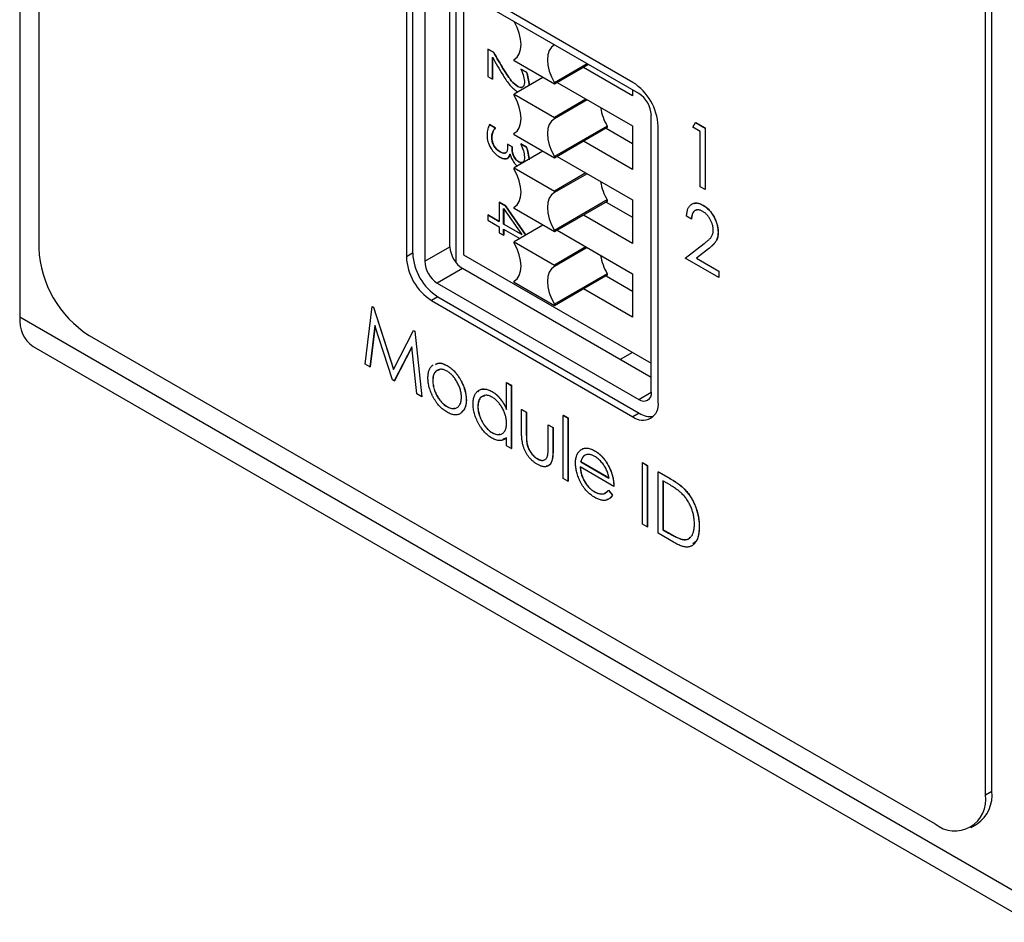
# Model space of a CAD drawing. Header units: millimetres. Extents: x 0 to 420, y 0 to 297.
# Tile 28 of 57: x 327 to 341, y 190 to 203. Entities that reach past the tile are written whole.
import ezdxf

# ---------------------------------------------------------------- set-up
doc = ezdxf.new("R2010")
doc.units = ezdxf.units.MM

msp = doc.modelspace()

# ---------------------------------------------------------------- linework, layer by layer
at = {"color": 7, "linetype": 'Continuous', "lineweight": 25}
for p, q in [((340.403, 191.905), (340.403, 240.244)), ((327.021, 238.373), (327.021, 199.528)), ((340.314, 191.854), (340.314, 230.701)), ((326.756, 221.587), (326.756, 198.558)), ((335.365, 201.856), (332.536, 203.489)), ((332.183, 203.284), (332.183, 199.406)), ((332.271, 203.335), (332.271, 199.457)), ((335.446, 201.7), (332.617, 203.333)), ((332.44, 203.231), (332.44, 199.344)), ((332.794, 199.549), (332.794, 203.231)), ((332.882, 199.321), (332.882, 203.18)), ((332.987, 203.12), (332.987, 199.435)), ((333.696, 202.709), (333.696, 202.711)), ((333.328, 202.324), (333.408, 202.278)), ((333.328, 202.324), (333.328, 201.94)), ((333.408, 202.278), (333.328, 202.324)), ((333.328, 202.324), (333.328, 202.324)), ((333.408, 202.278), (333.408, 202.278)), ((334.261, 202.384), (334.261, 202.382)), ((334.263, 202.383), (334.261, 202.382)), ((333.393, 201.902), (333.393, 202.207)), ((333.394, 202.208), (333.394, 201.902)), ((333.705, 202.183), (333.696, 202.178)), ((333.696, 202.157), (333.696, 202.178)), ((334.261, 201.831), (333.696, 202.157)), ((333.544, 202.044), (333.544, 202.044)), ((333.791, 202.043), (333.871, 201.997)), ((333.791, 202.043), (333.791, 202.04)), ((333.871, 201.997), (333.791, 202.043)), ((333.791, 202.043), (333.791, 202.043)), ((334.723, 202.118), (334.261, 201.851)), ((334.741, 202.108), (334.261, 201.831)), ((335.356, 201.669), (334.668, 202.066)), ((333.328, 201.94), (333.393, 201.902)), ((333.394, 201.902), (333.393, 201.902)), ((334.099, 201.925), (333.696, 201.692)), ((333.871, 201.997), (333.871, 201.997)), ((333.747, 201.8), (333.746, 201.8)), ((333.906, 201.817), (333.906, 201.817)), ((334.261, 201.851), (334.261, 201.831)), ((334.3, 201.853), (335.356, 201.244)), ((335.356, 201.752), (335.356, 201.669)), ((333.696, 201.692), (334.261, 201.365)), ((333.696, 201.672), (333.696, 201.692)), ((334.703, 201.621), (334.261, 201.365)), ((334.721, 201.61), (334.261, 201.345)), ((334.261, 201.365), (334.261, 201.345)), ((335.622, 197.508), (335.622, 201.394)), ((333.352, 201.264), (333.351, 201.263)), ((333.431, 201.217), (333.351, 201.263)), ((333.352, 201.264), (333.431, 201.218)), ((333.431, 201.218), (333.431, 201.212)), ((333.431, 201.218), (333.431, 201.217)), ((333.431, 201.212), (333.431, 201.217)), ((333.431, 201.212), (333.431, 201.212)), ((335.004, 201.243), (334.261, 200.814)), ((335.004, 201.222), (334.261, 200.794)), ((334.986, 201.212), (335.356, 200.999)), ((335.004, 201.243), (335.004, 201.222)), ((335.356, 201.244), (335.356, 200.632)), ((335.718, 197.365), (335.718, 201.243)), ((336.204, 201.226), (336.245, 201.291)), ((336.31, 201.165), (336.204, 201.226)), ((336.245, 201.291), (336.246, 201.292)), ((336.245, 201.291), (336.377, 201.215)), ((336.246, 201.292), (336.379, 201.216)), ((336.377, 201.215), (336.379, 201.216)), ((336.377, 201.215), (336.377, 200.351)), ((336.379, 201.216), (336.379, 200.352)), ((333.382, 201.079), (333.381, 201.079)), ((333.705, 201.146), (333.696, 201.141)), ((333.696, 201.12), (333.696, 201.141)), ((334.261, 200.794), (333.696, 201.12)), ((336.31, 200.389), (336.31, 201.165)), ((333.413, 200.966), (333.413, 200.965)), ((333.604, 200.987), (333.667, 200.951)), ((333.604, 200.987), (333.604, 200.952)), ((333.666, 200.95), (333.604, 200.987)), ((333.604, 200.987), (333.604, 200.987)), ((333.667, 200.951), (333.666, 200.95)), ((333.666, 200.924), (333.666, 200.95)), ((333.667, 200.924), (333.666, 200.924)), ((333.667, 200.951), (333.667, 200.924)), ((333.791, 200.993), (333.87, 200.948)), ((333.791, 200.993), (333.791, 200.99)), ((333.87, 200.947), (333.791, 200.993)), ((333.791, 200.993), (333.791, 200.993)), ((333.87, 200.948), (333.87, 200.947)), ((335.356, 200.632), (334.668, 201.029)), ((333.501, 200.88), (333.501, 200.88)), ((333.601, 200.788), (333.6, 200.787)), ((333.637, 200.848), (333.642, 200.845)), ((334.099, 200.888), (333.696, 200.655)), ((334.261, 200.814), (334.261, 200.794)), ((334.3, 200.816), (335.356, 200.207)), ((333.696, 200.655), (334.261, 200.328)), ((333.696, 200.635), (333.696, 200.655)), ((333.761, 200.742), (333.761, 200.742)), ((333.81, 200.734), (333.823, 200.739)), ((334.703, 200.584), (334.261, 200.328)), ((334.721, 200.573), (334.261, 200.308)), ((336.377, 200.351), (336.31, 200.389)), ((336.377, 200.351), (336.379, 200.352)), ((334.261, 200.328), (334.261, 200.308)), ((335.004, 200.206), (334.261, 199.777)), ((335.004, 200.206), (335.004, 200.185)), ((335.356, 200.207), (335.356, 199.595)), ((333.487, 200.174), (333.487, 199.902)), ((333.575, 200.124), (333.487, 200.174)), ((333.488, 200.174), (333.487, 200.174)), ((333.488, 200.174), (333.575, 200.124)), ((333.548, 200.087), (333.804, 199.719)), ((333.548, 199.867), (333.548, 200.087)), ((333.549, 200.086), (333.549, 199.867)), ((333.575, 200.124), (333.86, 199.713)), ((333.575, 200.124), (333.575, 200.124)), ((333.86, 199.713), (333.575, 200.124)), ((333.705, 200.109), (333.696, 200.104)), ((333.696, 200.083), (333.696, 200.104)), ((334.261, 199.757), (333.696, 200.083)), ((335.004, 200.185), (334.261, 199.757)), ((334.986, 200.175), (335.356, 199.962)), ((336.347, 200.132), (336.349, 200.133)), ((333.328, 199.994), (333.487, 199.902)), ((333.328, 199.994), (333.328, 199.921)), ((333.487, 199.902), (333.328, 199.994)), ((333.328, 199.994), (333.328, 199.994)), ((335.356, 199.595), (334.668, 199.992)), ((336.185, 199.937), (336.118, 199.976)), ((336.185, 199.937), (336.187, 199.938)), ((333.328, 199.921), (333.487, 199.829)), ((333.487, 199.829), (333.487, 199.745)), ((333.804, 199.719), (333.548, 199.867)), ((333.549, 199.867), (333.548, 199.867)), ((333.548, 199.794), (333.774, 199.663)), ((333.548, 199.709), (333.548, 199.794)), ((333.549, 199.867), (333.803, 199.72)), ((333.549, 199.793), (333.549, 199.71)), ((334.099, 199.851), (333.696, 199.618)), ((333.487, 199.745), (333.548, 199.709)), ((333.549, 199.71), (333.548, 199.709)), ((334.261, 199.777), (334.261, 199.757)), ((334.3, 199.779), (335.356, 199.17)), ((336.559, 199.751), (336.561, 199.752)), ((332.44, 199.344), (332.794, 199.549)), ((333.696, 199.618), (334.261, 199.291)), ((333.696, 199.598), (333.696, 199.618)), ((334.703, 199.547), (334.261, 199.291)), ((334.721, 199.536), (334.261, 199.271)), ((336.099, 199.389), (336.363, 199.594)), ((336.423, 199.518), (336.255, 199.387)), ((336.425, 199.519), (336.257, 199.388)), ((336.423, 199.518), (336.425, 199.519)), ((332.271, 199.457), (332.183, 199.406)), ((332.987, 199.435), (335.622, 197.914)), ((336.569, 199.117), (336.099, 199.389)), ((336.255, 199.387), (336.257, 199.388)), ((336.255, 199.387), (336.569, 199.206)), ((336.257, 199.388), (336.571, 199.207)), ((332.971, 199.242), (332.617, 199.038)), ((335.622, 197.712), (332.971, 199.242)), ((334.261, 199.291), (334.261, 199.271)), ((335.004, 199.169), (334.261, 198.74)), ((335.004, 199.148), (334.261, 198.72)), ((334.986, 199.138), (335.356, 198.925)), ((335.004, 199.169), (335.004, 199.148)), ((335.356, 199.17), (335.356, 198.558)), ((336.569, 199.206), (336.571, 199.207)), ((336.569, 199.206), (336.569, 199.117)), ((336.569, 199.117), (336.571, 199.118)), ((336.571, 199.207), (336.571, 199.118)), ((332.617, 199.038), (335.446, 197.405)), ((333.705, 199.072), (333.696, 199.067)), ((333.696, 199.046), (333.696, 199.067)), ((334.261, 198.72), (333.696, 199.046)), ((332.625, 198.844), (332.536, 198.793)), ((332.625, 198.844), (335.453, 197.212)), ((335.356, 198.558), (334.668, 198.955)), ((331.603, 197.901), (331.702, 198.708)), ((331.702, 198.708), (331.704, 198.709)), ((331.702, 198.708), (331.719, 198.698)), ((331.704, 198.709), (331.721, 198.699)), ((331.719, 198.698), (331.721, 198.699)), ((331.719, 198.698), (332.001, 197.827)), ((331.721, 198.699), (332.002, 197.829)), ((332.536, 198.793), (335.365, 197.161)), ((334.261, 198.74), (334.261, 198.72)), ((340.756, 190.476), (326.756, 198.558)), ((331.742, 198.441), (331.671, 197.862)), ((331.743, 198.438), (331.672, 197.863)), ((331.989, 197.679), (331.742, 198.441)), ((327.728, 198.303), (339.607, 191.445)), ((332.001, 197.827), (332.283, 198.373)), ((332.283, 198.373), (332.285, 198.374)), ((332.283, 198.373), (332.3, 198.363)), ((332.285, 198.374), (332.301, 198.364)), ((332.3, 198.363), (332.301, 198.364)), ((332.3, 198.363), (332.399, 197.442)), ((332.301, 198.364), (332.401, 197.443)), ((326.942, 198.146), (340.943, 190.064)), ((332.26, 198.142), (332.013, 197.664)), ((332.26, 198.14), (332.015, 197.665)), ((332.331, 197.481), (332.26, 198.142)), ((335.359, 198.065), (335.185, 197.964)), ((331.671, 197.862), (331.603, 197.901)), ((331.671, 197.862), (331.672, 197.863)), ((332.754, 197.879), (332.756, 197.88)), ((332.013, 197.664), (331.989, 197.679)), ((332.013, 197.664), (332.015, 197.665)), ((332.553, 197.666), (332.554, 197.667)), ((332.952, 197.661), (332.954, 197.662)), ((333.589, 197.641), (333.591, 197.642)), ((333.589, 197.641), (333.656, 197.602)), ((333.589, 197.264), (333.589, 197.641)), ((333.591, 197.642), (333.658, 197.603)), ((333.656, 197.602), (333.658, 197.603)), ((333.656, 197.602), (333.656, 196.716)), ((333.658, 197.603), (333.658, 196.717)), ((332.399, 197.442), (332.331, 197.481)), ((332.399, 197.442), (332.401, 197.443)), ((333.384, 197.515), (333.386, 197.517)), ((332.754, 197.303), (332.756, 197.304)), ((333.023, 197.396), (333.025, 197.397)), ((333.186, 197.304), (333.188, 197.305)), ((333.8, 197.264), (333.802, 197.265)), ((333.8, 197.264), (333.867, 197.226)), ((333.8, 196.963), (333.8, 197.264)), ((333.802, 197.265), (333.869, 197.227)), ((333.867, 197.226), (333.869, 197.227)), ((333.867, 197.226), (333.867, 196.933)), ((333.869, 197.227), (333.869, 196.934)), ((334.385, 197.181), (334.387, 197.182)), ((334.385, 197.181), (334.452, 197.143)), ((334.385, 196.295), (334.385, 197.181)), ((334.387, 197.182), (334.454, 197.144)), ((335.453, 197.212), (335.365, 197.161)), ((334.174, 197.048), (334.176, 197.049)), ((334.174, 196.756), (334.174, 197.048)), ((334.174, 197.048), (334.241, 197.01)), ((334.176, 197.049), (334.243, 197.011)), ((334.452, 197.143), (334.454, 197.144)), ((334.452, 197.143), (334.452, 196.256)), ((334.454, 197.144), (334.454, 196.257)), ((333.387, 196.938), (333.389, 196.939)), ((333.867, 196.933), (333.869, 196.934)), ((334.241, 197.01), (334.243, 197.011)), ((334.241, 197.01), (334.241, 196.702)), ((334.243, 197.011), (334.243, 196.703)), ((333.591, 196.865), (333.532, 196.844)), ((333.589, 196.755), (333.589, 196.864)), ((333.656, 196.716), (333.589, 196.755)), ((333.876, 196.78), (333.878, 196.781)), ((333.656, 196.716), (333.658, 196.717)), ((334.241, 196.702), (334.243, 196.703)), ((334.825, 196.684), (334.827, 196.685)), ((334.022, 196.571), (334.023, 196.573)), ((334.632, 196.529), (334.633, 196.531)), ((334.632, 196.529), (335.028, 196.301)), ((334.633, 196.531), (335.03, 196.302)), ((335.498, 196.517), (335.5, 196.518)), ((335.498, 196.517), (335.565, 196.478)), ((335.498, 195.653), (335.498, 196.517)), ((335.5, 196.518), (335.567, 196.479)), ((335.565, 196.478), (335.567, 196.479)), ((335.565, 196.478), (335.565, 195.614)), ((335.567, 196.479), (335.567, 195.615)), ((335.095, 196.184), (334.625, 196.456)), ((335.038, 196.437), (335.04, 196.438)), ((335.719, 196.389), (335.721, 196.39)), ((335.719, 195.525), (335.719, 196.389)), ((335.719, 196.389), (335.861, 196.308)), ((335.721, 196.39), (335.862, 196.309)), ((334.452, 196.256), (334.385, 196.295)), ((334.452, 196.256), (334.454, 196.257)), ((335.834, 196.234), (335.786, 196.262)), ((335.786, 196.262), (335.786, 195.575)), ((335.788, 196.261), (335.788, 195.576)), ((335.861, 196.308), (335.862, 196.309)), ((334.822, 196.11), (334.824, 196.111)), ((335.02, 196.128), (335.022, 196.129)), ((335.02, 196.128), (335.076, 196.06)), ((335.022, 196.129), (335.078, 196.061)), ((335.076, 196.06), (335.078, 196.061)), ((335.095, 196.184), (335.097, 196.185)), ((336.083, 196.148), (336.085, 196.149)), ((335.565, 195.614), (335.498, 195.653)), ((335.565, 195.614), (335.567, 195.615)), ((335.936, 195.4), (335.719, 195.525)), ((335.786, 195.575), (335.788, 195.576)), ((335.786, 195.575), (335.865, 195.529)), ((335.788, 195.576), (335.867, 195.53)), ((335.865, 195.529), (335.867, 195.53)), ((336.294, 195.614), (336.296, 195.615)), ((336.062, 195.438), (336.064, 195.439)), ((340.314, 191.854), (340.403, 191.905)), ((340.107, 191.396), (340.196, 191.447))]:
    msp.add_line(p, q, dxfattribs=at)
at = {"color": 8, "linetype": 'Continuous', "lineweight": 25}
msp.add_line((335.446, 197.405), (335.622, 197.508), dxfattribs=at)
at = {"color": 7, "linetype": 'Continuous', "lineweight": 25, "flags": 128}
for points in [[(333.696, 202.178), (333.737, 202.21), (333.768, 202.257), (333.787, 202.317), (333.794, 202.387), (333.787, 202.464), (333.768, 202.546), (333.737, 202.628), (333.696, 202.709)], [(334.261, 202.382), (334.22, 202.35), (334.189, 202.303), (334.17, 202.243), (334.163, 202.173), (334.17, 202.096), (334.189, 202.014), (334.22, 201.932), (334.261, 201.851)], [(333.696, 201.141), (333.737, 201.173), (333.768, 201.22), (333.787, 201.28), (333.794, 201.35), (333.787, 201.427), (333.768, 201.509), (333.737, 201.591), (333.696, 201.672)], [(334.261, 201.345), (334.22, 201.313), (334.189, 201.266), (334.17, 201.206), (334.163, 201.136), (334.17, 201.059), (334.189, 200.977), (334.22, 200.895), (334.261, 200.814)], [(333.696, 200.104), (333.737, 200.136), (333.768, 200.183), (333.787, 200.243), (333.794, 200.313), (333.787, 200.39), (333.768, 200.472), (333.737, 200.554), (333.696, 200.635)], [(334.261, 200.308), (334.22, 200.276), (334.189, 200.229), (334.17, 200.169), (334.163, 200.099), (334.17, 200.022), (334.189, 199.94), (334.22, 199.858), (334.261, 199.777)], [(333.696, 199.067), (333.737, 199.099), (333.768, 199.146), (333.787, 199.206), (333.794, 199.276), (333.787, 199.353), (333.768, 199.435), (333.737, 199.517), (333.696, 199.598)], [(334.261, 199.271), (334.22, 199.239), (334.189, 199.192), (334.17, 199.132), (334.163, 199.062), (334.17, 198.985), (334.189, 198.903), (334.22, 198.821), (334.261, 198.74)]]:
    msp.add_lwpolyline(points, dxfattribs=at)
at = {"color": 7, "linetype": 'Continuous', "lineweight": 25}
for centre, radius, start, end in [((334.951, 201.208), 0.768, 2.6054, 57.3946), ((335.239, 201.377), 0.384, 2.6055, 57.3944), ((335.589, 201.601), 0.686, 188.3875, 211.4825), ((335.589, 200.564), 0.686, 188.3875, 211.4825), ((328.556, 199.598), 1.537, 182.6055, 237.3945), ((333.178, 199.566), 0.384, 182.6054, 237.3948), ((332.95, 199.441), 0.768, 182.6054, 237.3947), ((333.039, 199.492), 0.768, 182.6054, 237.3947), ((335.589, 199.527), 0.686, 188.3875, 211.4825), ((332.824, 199.362), 0.384, 182.6054, 237.3948), ((327.197, 198.509), 0.444, 173.7021, 234.9869), ((335.515, 197.49), 0.109, 230.7962, 9.2141), ((335.503, 197.33), 0.218, 230.7963, 9.2142), ((335.607, 197.438), 0.274, 235.7351, 279.9691), ((339.883, 191.784), 0.437, 230.7967, 9.2141), ((339.927, 191.844), 0.48, 304.0573, 7.2549)]:
    msp.add_arc(centre, radius, start, end, dxfattribs=at)
for points in [[(333.408, 202.278), (333.454, 202.199), (333.499, 202.117), (333.544, 202.044)], [(333.544, 202.044), (333.499, 202.117), (333.453, 202.198), (333.408, 202.278)], [(333.393, 202.207), (333.436, 202.132), (333.487, 202.042), (333.54, 201.957)], [(333.791, 202.04), (333.824, 201.968), (333.84, 201.903), (333.84, 201.856)], [(333.54, 201.957), (333.577, 201.898), (333.605, 201.856), (333.637, 201.818)], [(333.637, 201.818), (333.67, 201.777), (333.707, 201.745), (333.75, 201.72)], [(333.84, 201.856), (333.84, 201.787), (333.805, 201.766), (333.746, 201.8)], [(333.316, 201.115), (333.316, 201.054), (333.332, 200.992), (333.368, 200.933)], [(333.368, 200.933), (333.4, 200.881), (333.444, 200.836), (333.496, 200.806)], [(333.413, 200.966), (333.436, 200.929), (333.46, 200.904), (333.501, 200.88)], [(333.501, 200.88), (333.46, 200.904), (333.436, 200.929), (333.413, 200.965)], [(333.604, 200.952), (333.604, 200.914), (333.599, 200.883), (333.583, 200.87)], [(333.601, 200.788), (333.579, 200.775), (333.548, 200.776), (333.496, 200.806)], [(333.496, 200.806), (333.548, 200.776), (333.579, 200.775), (333.6, 200.787)], [(333.583, 200.87), (333.568, 200.855), (333.542, 200.856), (333.501, 200.88)], [(333.84, 200.807), (333.84, 200.775), (333.836, 200.753), (333.822, 200.739)], [(333.822, 200.739), (333.81, 200.726), (333.789, 200.726), (333.761, 200.742)]]:
    msp.add_open_spline(points, degree=3, dxfattribs=at)
for points, knots in [([(333.544, 202.044), (333.591, 201.968), (333.629, 201.913), (333.684, 201.845), (333.714, 201.818), (333.747, 201.8)], [0, 0, 0, 0, 0.5, 0.5, 1, 1, 1, 1]), ([(333.746, 201.8), (333.714, 201.818), (333.684, 201.845), (333.629, 201.913), (333.591, 201.968), (333.544, 202.044)], [0, 0, 0, 0, 0.5, 0.5, 1, 1, 1, 1]), ([(333.871, 201.997), (333.879, 201.974), (333.887, 201.946), (333.902, 201.877), (333.906, 201.846), (333.906, 201.817)], [0, 0, 0, 0, 0.5, 0.5, 1, 1, 1, 1]), ([(333.906, 201.817), (333.906, 201.845), (333.902, 201.877), (333.887, 201.945), (333.879, 201.974), (333.871, 201.997)], [0, 0, 0, 0, 0.5, 0.5, 1, 1, 1, 1]), ([(333.747, 201.8), (333.757, 201.795), (333.776, 201.785), (333.797, 201.782), (333.806, 201.786), (333.808, 201.787)], [0, 0, 0, 0, 0.461637, 0.872883, 1, 1, 1, 1]), ([(333.351, 201.263), (333.343, 201.249), (333.334, 201.229), (333.32, 201.176), (333.316, 201.147), (333.316, 201.115)], [0, 0, 0, 0, 0.5, 0.5, 1, 1, 1, 1]), ([(333.381, 201.079), (333.381, 201.106), (333.386, 201.132), (333.405, 201.179), (333.417, 201.198), (333.431, 201.212)], [0, 0, 0, 0, 0.5, 0.5, 1, 1, 1, 1]), ([(333.431, 201.212), (333.417, 201.198), (333.405, 201.18), (333.387, 201.132), (333.382, 201.106), (333.382, 201.079)], [0, 0, 0, 0, 0.5, 0.5, 1, 1, 1, 1]), ([(333.413, 200.965), (333.403, 200.983), (333.395, 201.002), (333.384, 201.044), (333.381, 201.063), (333.381, 201.079)], [0, 0, 0, 0, 0.5, 0.5, 1, 1, 1, 1]), ([(333.382, 201.079), (333.382, 201.063), (333.385, 201.045), (333.395, 201.002), (333.403, 200.983), (333.413, 200.966)], [0, 0, 0, 0, 0.5, 0.5, 1, 1, 1, 1]), ([(333.761, 200.742), (333.73, 200.759), (333.707, 200.784), (333.674, 200.849), (333.666, 200.885), (333.666, 200.924)], [0, 0, 0, 0, 0.5, 0.5, 1, 1, 1, 1]), ([(333.667, 200.924), (333.667, 200.885), (333.675, 200.85), (333.707, 200.785), (333.731, 200.76), (333.761, 200.742)], [0, 0, 0, 0, 0.5, 0.5, 1, 1, 1, 1]), ([(333.791, 200.99), (333.805, 200.959), (333.817, 200.928), (333.834, 200.866), (333.84, 200.835), (333.84, 200.807)], [0, 0, 0, 0, 0.5, 0.5, 1, 1, 1, 1]), ([(333.87, 200.948), (333.879, 200.924), (333.887, 200.896), (333.902, 200.827), (333.906, 200.796), (333.906, 200.767)], [0, 0, 0, 0, 0.5, 0.5, 1, 1, 1, 1]), ([(333.906, 200.767), (333.906, 200.795), (333.902, 200.827), (333.887, 200.895), (333.879, 200.924), (333.87, 200.947)], [0, 0, 0, 0, 0.5, 0.5, 1, 1, 1, 1]), ([(333.501, 200.88), (333.512, 200.875), (333.531, 200.865), (333.551, 200.859), (333.56, 200.861), (333.561, 200.861)], [0, 0, 0, 0, 0.498944, 0.912041, 1, 1, 1, 1]), ([(333.57, 200.863), (333.571, 200.863), (333.576, 200.863), (333.58, 200.867), (333.583, 200.87)], [0, 0, 0, 0, 0.1048097, 1, 1, 1, 1]), ([(333.6, 200.787), (333.61, 200.793), (333.618, 200.801), (333.631, 200.825), (333.635, 200.837), (333.637, 200.848)], [0, 0, 0, 0, 0.5, 0.5, 1, 1, 1, 1]), ([(333.638, 200.848), (333.636, 200.837), (333.631, 200.826), (333.618, 200.801), (333.61, 200.793), (333.601, 200.788)], [0, 0, 0, 0, 0.5, 0.5, 1, 1, 1, 1]), ([(333.642, 200.845), (333.648, 200.826), (333.658, 200.785), (333.692, 200.731), (333.721, 200.695), (333.737, 200.683), (333.74, 200.681)], [0, 0, 0, 0, 0.315941, 0.655753, 0.925598, 1, 1, 1, 1]), ([(333.761, 200.742), (333.769, 200.738), (333.782, 200.732), (333.797, 200.728), (333.803, 200.73), (333.804, 200.731)], [0, 0, 0, 0, 0.489568, 0.931337, 1, 1, 1, 1]), ([(336.118, 199.976), (336.118, 199.986), (336.119, 200.006), (336.123, 200.033), (336.129, 200.058), (336.136, 200.08), (336.146, 200.1), (336.157, 200.117), (336.17, 200.132), (336.186, 200.144), (336.202, 200.153), (336.22, 200.16), (336.239, 200.163), (336.259, 200.163), (336.279, 200.16), (336.301, 200.154), (336.324, 200.144), (336.339, 200.136), (336.347, 200.132)], [0, 0, 0, 0, 0.070894, 0.1392, 0.20487, 0.269234, 0.332081, 0.394901, 0.457202, 0.520113, 0.582517, 0.642738, 0.701734, 0.760045, 0.818157, 0.87726, 0.937527, 1, 1, 1, 1]), ([(336.344, 200.045), (336.338, 200.048), (336.328, 200.053), (336.312, 200.06), (336.298, 200.064), (336.284, 200.067), (336.27, 200.067), (336.258, 200.065), (336.246, 200.061), (336.234, 200.056), (336.224, 200.048), (336.215, 200.038), (336.207, 200.026), (336.2, 200.012), (336.195, 199.996), (336.19, 199.978), (336.187, 199.959), (336.186, 199.944), (336.185, 199.937)], [0, 0, 0, 0, 0.061535, 0.120681, 0.178642, 0.235332, 0.291867, 0.34862, 0.406764, 0.466093, 0.52635, 0.587062, 0.649555, 0.7136, 0.780456, 0.850261, 0.923173, 1, 1, 1, 1]), ([(336.267, 200.064), (336.25, 200.059), (336.202, 200.046), (336.193, 199.98), (336.187, 199.938)], [0, 0, 0, 0, 0.351141, 1, 1, 1, 1]), ([(336.222, 200.155), (336.237, 200.159), (336.274, 200.17), (336.321, 200.147), (336.349, 200.133)], [0, 0, 0, 0, 0.394425, 1, 1, 1, 1]), ([(336.347, 200.132), (336.355, 200.127), (336.37, 200.118), (336.392, 200.101), (336.413, 200.083), (336.433, 200.063), (336.452, 200.042), (336.469, 200.018), (336.486, 199.993), (336.501, 199.966), (336.515, 199.939), (336.527, 199.911), (336.537, 199.884), (336.545, 199.857), (336.551, 199.83), (336.556, 199.803), (336.559, 199.777), (336.559, 199.759), (336.559, 199.751)], [0, 0, 0, 0, 0.0671055, 0.1317444, 0.1944579, 0.2557488, 0.3160973, 0.3767042, 0.4382358, 0.5016464, 0.5650765, 0.6274947, 0.6884648, 0.7495095, 0.8103551, 0.8723484, 0.9350876, 1, 1, 1, 1]), ([(336.349, 200.133), (336.357, 200.128), (336.372, 200.119), (336.394, 200.102), (336.415, 200.084), (336.435, 200.064), (336.454, 200.043), (336.471, 200.019), (336.487, 199.994), (336.503, 199.967), (336.516, 199.94), (336.528, 199.912), (336.538, 199.885), (336.547, 199.858), (336.553, 199.831), (336.558, 199.804), (336.561, 199.778), (336.561, 199.76), (336.561, 199.752)], [0, 0, 0, 0, 0.0671055, 0.1317444, 0.1944579, 0.2557488, 0.3160973, 0.3767042, 0.4382358, 0.5016464, 0.5650765, 0.6274947, 0.6884648, 0.7495095, 0.8103551, 0.8723484, 0.9350876, 1, 1, 1, 1]), ([(336.492, 199.784), (336.492, 199.79), (336.492, 199.802), (336.49, 199.82), (336.486, 199.838), (336.482, 199.857), (336.476, 199.876), (336.468, 199.894), (336.459, 199.913), (336.449, 199.932), (336.438, 199.951), (336.427, 199.968), (336.414, 199.984), (336.401, 199.999), (336.388, 200.012), (336.374, 200.025), (336.359, 200.036), (336.349, 200.042), (336.344, 200.045)], [0, 0, 0, 0, 0.0648259, 0.1276936, 0.1890023, 0.2502617, 0.3116493, 0.3728593, 0.4359863, 0.5008059, 0.5654948, 0.6283785, 0.6891653, 0.7499455, 0.8108219, 0.8722785, 0.9351461, 1, 1, 1, 1]), ([(336.363, 199.594), (336.37, 199.598), (336.382, 199.608), (336.4, 199.621), (336.415, 199.634), (336.429, 199.647), (336.441, 199.659), (336.452, 199.669), (336.461, 199.68), (336.47, 199.693), (336.479, 199.709), (336.487, 199.732), (336.491, 199.756), (336.492, 199.775), (336.492, 199.784)], [0, 0, 0, 0, 0.108913, 0.209615, 0.301765, 0.385391, 0.460979, 0.528012, 0.587141, 0.638024, 0.730395, 0.82069, 0.909658, 1, 1, 1, 1]), ([(336.559, 199.751), (336.559, 199.739), (336.558, 199.715), (336.553, 199.683), (336.544, 199.654), (336.534, 199.633), (336.523, 199.616), (336.514, 199.603), (336.503, 199.591), (336.49, 199.576), (336.476, 199.563), (336.46, 199.548), (336.442, 199.533), (336.43, 199.523), (336.423, 199.518)], [0, 0, 0, 0, 0.10151, 0.200837, 0.299625, 0.399332, 0.452699, 0.511826, 0.577323, 0.649147, 0.727119, 0.811496, 0.9029, 1, 1, 1, 1]), ([(336.561, 199.752), (336.561, 199.74), (336.56, 199.716), (336.555, 199.684), (336.546, 199.655), (336.536, 199.634), (336.525, 199.617), (336.516, 199.604), (336.505, 199.592), (336.492, 199.578), (336.478, 199.564), (336.462, 199.549), (336.444, 199.534), (336.432, 199.524), (336.425, 199.519)], [0, 0, 0, 0, 0.10151, 0.200837, 0.299625, 0.399332, 0.452699, 0.511826, 0.577323, 0.649147, 0.727119, 0.811496, 0.9029, 1, 1, 1, 1]), ([(332.486, 197.706), (332.486, 197.716), (332.486, 197.737), (332.49, 197.766), (332.495, 197.792), (332.503, 197.816), (332.513, 197.838), (332.525, 197.858), (332.54, 197.875), (332.551, 197.884), (332.557, 197.889)], [0, 0, 0, 0, 0.129994, 0.257394, 0.381584, 0.504384, 0.625929, 0.749147, 0.873179, 1, 1, 1, 1]), ([(332.59, 197.897), (332.611, 197.907), (332.658, 197.928), (332.721, 197.896), (332.754, 197.879)], [0, 0, 0, 0, 0.460615, 1, 1, 1, 1]), ([(332.591, 197.898), (332.613, 197.908), (332.66, 197.929), (332.722, 197.897), (332.756, 197.88)], [0, 0, 0, 0, 0.460615, 1, 1, 1, 1]), ([(332.754, 197.879), (332.764, 197.873), (332.783, 197.862), (332.811, 197.84), (332.838, 197.817), (332.864, 197.791), (332.888, 197.762), (332.911, 197.731), (332.932, 197.697), (332.945, 197.673), (332.952, 197.661)], [0, 0, 0, 0, 0.129938, 0.255888, 0.378416, 0.499563, 0.620782, 0.743629, 0.869394, 1, 1, 1, 1]), ([(332.756, 197.88), (332.766, 197.874), (332.785, 197.863), (332.813, 197.841), (332.84, 197.818), (332.865, 197.792), (332.889, 197.763), (332.912, 197.732), (332.934, 197.698), (332.947, 197.674), (332.954, 197.662)], [0, 0, 0, 0, 0.129938, 0.255888, 0.378416, 0.499563, 0.620782, 0.743629, 0.869394, 1, 1, 1, 1]), ([(332.754, 197.802), (332.747, 197.805), (332.734, 197.813), (332.714, 197.82), (332.695, 197.826), (332.677, 197.828), (332.66, 197.828), (332.643, 197.825), (332.627, 197.819), (332.612, 197.81), (332.598, 197.8), (332.586, 197.787), (332.576, 197.772), (332.567, 197.755), (332.561, 197.736), (332.556, 197.715), (332.553, 197.692), (332.553, 197.675), (332.553, 197.666)], [0, 0, 0, 0, 0.061922, 0.12173, 0.180955, 0.239816, 0.299201, 0.35961, 0.422031, 0.486659, 0.55181, 0.61551, 0.678227, 0.740508, 0.803634, 0.867504, 0.932648, 1, 1, 1, 1]), ([(332.649, 197.821), (332.631, 197.816), (332.593, 197.805), (332.56, 197.748), (332.556, 197.694), (332.554, 197.667)], [0, 0, 0, 0, 0.319788, 0.659751, 1, 1, 1, 1]), ([(332.956, 197.434), (332.956, 197.442), (332.955, 197.459), (332.952, 197.486), (332.948, 197.512), (332.941, 197.539), (332.933, 197.566), (332.922, 197.593), (332.91, 197.62), (332.896, 197.646), (332.881, 197.672), (332.865, 197.697), (332.848, 197.719), (332.831, 197.739), (332.813, 197.758), (332.794, 197.774), (332.774, 197.789), (332.761, 197.798), (332.754, 197.802)], [0, 0, 0, 0, 0.067383, 0.132557, 0.196456, 0.259611, 0.321921, 0.384893, 0.448882, 0.514064, 0.579046, 0.641142, 0.701959, 0.760967, 0.819856, 0.878669, 0.938504, 1, 1, 1, 1]), ([(332.754, 197.225), (332.745, 197.231), (332.726, 197.243), (332.698, 197.263), (332.672, 197.286), (332.647, 197.312), (332.623, 197.339), (332.601, 197.369), (332.58, 197.401), (332.56, 197.435), (332.543, 197.469), (332.527, 197.504), (332.515, 197.539), (332.504, 197.573), (332.496, 197.607), (332.49, 197.64), (332.486, 197.674), (332.486, 197.695), (332.486, 197.706)], [0, 0, 0, 0, 0.066731, 0.130912, 0.193569, 0.254771, 0.315473, 0.37659, 0.438679, 0.502666, 0.566748, 0.629112, 0.690637, 0.75141, 0.812464, 0.873714, 0.936045, 1, 1, 1, 1]), ([(332.553, 197.666), (332.553, 197.655), (332.554, 197.633), (332.559, 197.598), (332.567, 197.562), (332.579, 197.526), (332.594, 197.49), (332.611, 197.455), (332.631, 197.423), (332.653, 197.393), (332.676, 197.365), (332.701, 197.341), (332.727, 197.32), (332.745, 197.309), (332.754, 197.303)], [0, 0, 0, 0, 0.087611, 0.173748, 0.2592, 0.34546, 0.430602, 0.513569, 0.59425, 0.675548, 0.756648, 0.836589, 0.917418, 1, 1, 1, 1]), ([(332.554, 197.667), (332.555, 197.656), (332.555, 197.634), (332.561, 197.599), (332.569, 197.563), (332.581, 197.527), (332.596, 197.491), (332.613, 197.456), (332.632, 197.424), (332.654, 197.394), (332.678, 197.366), (332.703, 197.342), (332.729, 197.321), (332.747, 197.31), (332.756, 197.304)], [0, 0, 0, 0, 0.087611, 0.173748, 0.2592, 0.34546, 0.430602, 0.513569, 0.59425, 0.675548, 0.756648, 0.836589, 0.917418, 1, 1, 1, 1]), ([(332.952, 197.661), (332.957, 197.65), (332.969, 197.628), (332.983, 197.594), (332.995, 197.56), (333.006, 197.527), (333.013, 197.493), (333.019, 197.46), (333.022, 197.427), (333.023, 197.406), (333.023, 197.396)], [0, 0, 0, 0, 0.126559, 0.250926, 0.373266, 0.495486, 0.618498, 0.742431, 0.869567, 1, 1, 1, 1]), ([(332.954, 197.662), (332.959, 197.651), (332.971, 197.629), (332.985, 197.595), (332.997, 197.561), (333.007, 197.528), (333.015, 197.494), (333.02, 197.461), (333.024, 197.429), (333.024, 197.407), (333.025, 197.397)], [0, 0, 0, 0, 0.126559, 0.250926, 0.373266, 0.495486, 0.618498, 0.742431, 0.869567, 1, 1, 1, 1]), ([(333.119, 197.344), (333.119, 197.355), (333.119, 197.376), (333.123, 197.406), (333.129, 197.433), (333.138, 197.457), (333.149, 197.479), (333.162, 197.498), (333.178, 197.515), (333.196, 197.529), (333.216, 197.54), (333.237, 197.547), (333.259, 197.551), (333.282, 197.551), (333.306, 197.548), (333.332, 197.541), (333.358, 197.53), (333.375, 197.52), (333.384, 197.515)], [0, 0, 0, 0, 0.066285, 0.131009, 0.19392, 0.256417, 0.318352, 0.380825, 0.444361, 0.509351, 0.573933, 0.636425, 0.697432, 0.757135, 0.816494, 0.876602, 0.937529, 1, 1, 1, 1]), ([(333.388, 197.436), (333.379, 197.441), (333.361, 197.45), (333.335, 197.459), (333.31, 197.463), (333.286, 197.462), (333.264, 197.457), (333.245, 197.447), (333.227, 197.433), (333.213, 197.413), (333.201, 197.391), (333.192, 197.364), (333.187, 197.336), (333.186, 197.315), (333.186, 197.304)], [0, 0, 0, 0, 0.082079, 0.162384, 0.242555, 0.323998, 0.405745, 0.487625, 0.57087, 0.657342, 0.74413, 0.829503, 0.914297, 1, 1, 1, 1]), ([(333.187, 197.51), (333.195, 197.521), (333.221, 197.552), (333.292, 197.559), (333.355, 197.531), (333.386, 197.517)], [0, 0, 0, 0, 0.197435, 0.598765, 1, 1, 1, 1]), ([(333.282, 197.456), (333.264, 197.451), (333.226, 197.441), (333.195, 197.384), (333.19, 197.331), (333.188, 197.305)], [0, 0, 0, 0, 0.313223, 0.656618, 1, 1, 1, 1]), ([(333.384, 197.515), (333.395, 197.509), (333.415, 197.497), (333.445, 197.473), (333.473, 197.446), (333.499, 197.416), (333.524, 197.383), (333.548, 197.346), (333.57, 197.306), (333.582, 197.278), (333.589, 197.264)], [0, 0, 0, 0, 0.126044, 0.248369, 0.367937, 0.48706, 0.608028, 0.732387, 0.862929, 1, 1, 1, 1]), ([(333.386, 197.517), (333.396, 197.51), (333.417, 197.498), (333.446, 197.474), (333.475, 197.447), (333.501, 197.417), (333.526, 197.384), (333.55, 197.347), (333.571, 197.307), (333.584, 197.279), (333.591, 197.265)], [0, 0, 0, 0, 0.126044, 0.248369, 0.367937, 0.48706, 0.608028, 0.732387, 0.862929, 1, 1, 1, 1]), ([(333.589, 197.069), (333.589, 197.078), (333.588, 197.095), (333.586, 197.122), (333.581, 197.149), (333.575, 197.176), (333.566, 197.202), (333.557, 197.229), (333.545, 197.255), (333.531, 197.282), (333.516, 197.307), (333.5, 197.331), (333.484, 197.353), (333.466, 197.373), (333.448, 197.392), (333.428, 197.408), (333.408, 197.424), (333.395, 197.432), (333.388, 197.436)], [0, 0, 0, 0, 0.0686057, 0.1349386, 0.1995926, 0.2624788, 0.3248929, 0.3870672, 0.449661, 0.5134292, 0.5766765, 0.6380063, 0.6978254, 0.7567035, 0.8163208, 0.8757788, 0.9368375, 1, 1, 1, 1]), ([(332.754, 197.303), (332.763, 197.298), (332.781, 197.289), (332.807, 197.28), (332.832, 197.275), (332.856, 197.276), (332.878, 197.28), (332.897, 197.29), (332.914, 197.305), (332.929, 197.323), (332.941, 197.346), (332.95, 197.372), (332.955, 197.401), (332.955, 197.423), (332.956, 197.434)], [0, 0, 0, 0, 0.082601, 0.163447, 0.243406, 0.324116, 0.405432, 0.486467, 0.569164, 0.654324, 0.740604, 0.826213, 0.912369, 1, 1, 1, 1]), ([(333.023, 197.396), (333.023, 197.385), (333.022, 197.364), (333.019, 197.335), (333.013, 197.309), (333.005, 197.284), (332.994, 197.262), (332.981, 197.242), (332.965, 197.226), (332.948, 197.211), (332.929, 197.199), (332.908, 197.191), (332.886, 197.187), (332.862, 197.187), (332.837, 197.191), (332.811, 197.198), (332.783, 197.21), (332.764, 197.22), (332.754, 197.225)], [0, 0, 0, 0, 0.064045, 0.126463, 0.187876, 0.248909, 0.309768, 0.371378, 0.43383, 0.498221, 0.562298, 0.624207, 0.685409, 0.745888, 0.807175, 0.86925, 0.933521, 1, 1, 1, 1]), ([(332.756, 197.304), (332.788, 197.288), (332.829, 197.267), (332.859, 197.282), (332.865, 197.285)], [0, 0, 0, 0, 0.769368, 1, 1, 1, 1]), ([(333.025, 197.397), (333.021, 197.351), (333.016, 197.276), (332.973, 197.241), (332.956, 197.228)], [0, 0, 0, 0, 0.612774, 1, 1, 1, 1]), ([(333.382, 196.863), (333.374, 196.868), (333.356, 196.879), (333.33, 196.899), (333.305, 196.921), (333.281, 196.945), (333.258, 196.972), (333.236, 197.001), (333.215, 197.033), (333.196, 197.066), (333.178, 197.101), (333.162, 197.136), (333.148, 197.171), (333.138, 197.206), (333.129, 197.241), (333.123, 197.275), (333.119, 197.31), (333.119, 197.332), (333.119, 197.344)], [0, 0, 0, 0, 0.062263, 0.122695, 0.181931, 0.24097, 0.300321, 0.360834, 0.422848, 0.48721, 0.552021, 0.615146, 0.677842, 0.740383, 0.803332, 0.86705, 0.932547, 1, 1, 1, 1]), ([(333.186, 197.304), (333.186, 197.293), (333.187, 197.271), (333.192, 197.236), (333.201, 197.2), (333.213, 197.164), (333.228, 197.127), (333.245, 197.092), (333.265, 197.059), (333.287, 197.028), (333.311, 197), (333.335, 196.975), (333.361, 196.954), (333.378, 196.943), (333.387, 196.938)], [0, 0, 0, 0, 0.085277, 0.169988, 0.255642, 0.343263, 0.430366, 0.514325, 0.596853, 0.679505, 0.761376, 0.840688, 0.919745, 1, 1, 1, 1]), ([(333.188, 197.305), (333.188, 197.294), (333.189, 197.272), (333.194, 197.237), (333.203, 197.201), (333.215, 197.165), (333.23, 197.128), (333.247, 197.093), (333.267, 197.06), (333.289, 197.029), (333.312, 197.001), (333.337, 196.976), (333.363, 196.955), (333.38, 196.944), (333.389, 196.939)], [0, 0, 0, 0, 0.085277, 0.169988, 0.255642, 0.343263, 0.430366, 0.514325, 0.596853, 0.679505, 0.761376, 0.840688, 0.919745, 1, 1, 1, 1]), ([(333.387, 196.938), (333.396, 196.933), (333.414, 196.924), (333.44, 196.915), (333.465, 196.911), (333.489, 196.911), (333.512, 196.916), (333.532, 196.925), (333.549, 196.939), (333.564, 196.957), (333.575, 196.98), (333.583, 197.006), (333.588, 197.036), (333.589, 197.058), (333.589, 197.069)], [0, 0, 0, 0, 0.080959, 0.16106, 0.242318, 0.325385, 0.408798, 0.490546, 0.57188, 0.654308, 0.738039, 0.822925, 0.909503, 1, 1, 1, 1]), ([(333.389, 196.939), (333.421, 196.923), (333.463, 196.902), (333.494, 196.917), (333.502, 196.921)], [0, 0, 0, 0, 0.746538, 1, 1, 1, 1]), ([(334.021, 196.494), (334.015, 196.498), (334.003, 196.505), (333.986, 196.516), (333.969, 196.529), (333.954, 196.542), (333.939, 196.556), (333.924, 196.571), (333.911, 196.586), (333.894, 196.607), (333.875, 196.636), (333.854, 196.672), (333.837, 196.71), (333.826, 196.743), (333.818, 196.77), (333.813, 196.793), (333.809, 196.817), (333.806, 196.843), (333.803, 196.871), (333.801, 196.9), (333.8, 196.931), (333.8, 196.952), (333.8, 196.963)], [0, 0, 0, 0, 0.042559, 0.08384, 0.123303, 0.161491, 0.198507, 0.234527, 0.270046, 0.30501, 0.373796, 0.442004, 0.511744, 0.583731, 0.622324, 0.664402, 0.710511, 0.760057, 0.813973, 0.871595, 0.933691, 1, 1, 1, 1]), ([(333.867, 196.933), (333.867, 196.924), (333.867, 196.908), (333.868, 196.884), (333.868, 196.862), (333.869, 196.842), (333.871, 196.823), (333.872, 196.807), (333.874, 196.793), (333.876, 196.784), (333.876, 196.78)], [0, 0, 0, 0, 0.1738958, 0.3326545, 0.4786536, 0.6107172, 0.7278948, 0.8324167, 0.9224015, 1, 1, 1, 1]), ([(333.869, 196.934), (333.869, 196.925), (333.869, 196.909), (333.869, 196.885), (333.87, 196.863), (333.871, 196.843), (333.872, 196.825), (333.874, 196.808), (333.876, 196.794), (333.877, 196.785), (333.878, 196.781)], [0, 0, 0, 0, 0.1738958, 0.3326545, 0.4786536, 0.6107172, 0.7278948, 0.8324167, 0.9224015, 1, 1, 1, 1]), ([(333.589, 196.864), (333.582, 196.858), (333.568, 196.847), (333.546, 196.835), (333.521, 196.828), (333.496, 196.826), (333.469, 196.828), (333.441, 196.836), (333.412, 196.846), (333.393, 196.857), (333.382, 196.863)], [0, 0, 0, 0, 0.137694, 0.267921, 0.392746, 0.514053, 0.632973, 0.752911, 0.874396, 1, 1, 1, 1]), ([(333.876, 196.78), (333.879, 196.769), (333.884, 196.748), (333.896, 196.717), (333.911, 196.687), (333.929, 196.658), (333.949, 196.632), (333.971, 196.608), (333.996, 196.587), (334.013, 196.577), (334.022, 196.571)], [0, 0, 0, 0, 0.128731, 0.251803, 0.372575, 0.494448, 0.617204, 0.740135, 0.866827, 1, 1, 1, 1]), ([(333.878, 196.781), (333.881, 196.77), (333.885, 196.749), (333.898, 196.718), (333.912, 196.688), (333.93, 196.659), (333.951, 196.633), (333.973, 196.609), (333.998, 196.588), (334.015, 196.578), (334.023, 196.573)], [0, 0, 0, 0, 0.128731, 0.251803, 0.372575, 0.494448, 0.617204, 0.740135, 0.866827, 1, 1, 1, 1]), ([(334.165, 196.607), (334.165, 196.61), (334.167, 196.617), (334.169, 196.629), (334.171, 196.643), (334.172, 196.66), (334.173, 196.68), (334.174, 196.703), (334.174, 196.728), (334.174, 196.746), (334.174, 196.756)], [0, 0, 0, 0, 0.0692277, 0.1533278, 0.2537076, 0.3705547, 0.5039871, 0.6529653, 0.8186625, 1, 1, 1, 1]), ([(334.241, 196.702), (334.241, 196.692), (334.241, 196.672), (334.24, 196.643), (334.238, 196.616), (334.235, 196.593), (334.232, 196.571), (334.228, 196.552), (334.223, 196.535), (334.215, 196.517), (334.204, 196.497), (334.187, 196.479), (334.167, 196.467), (334.148, 196.461), (334.131, 196.459), (334.118, 196.459), (334.104, 196.461), (334.089, 196.464), (334.073, 196.469), (334.056, 196.476), (334.039, 196.484), (334.027, 196.491), (334.021, 196.494)], [0, 0, 0, 0, 0.065033, 0.126157, 0.183468, 0.236316, 0.285867, 0.331185, 0.373131, 0.411899, 0.484037, 0.553906, 0.62251, 0.691924, 0.727042, 0.762709, 0.799206, 0.836369, 0.875063, 0.915049, 0.956877, 1, 1, 1, 1]), ([(334.022, 196.571), (334.03, 196.567), (334.047, 196.558), (334.071, 196.55), (334.093, 196.548), (334.113, 196.551), (334.13, 196.558), (334.145, 196.57), (334.157, 196.586), (334.162, 196.6), (334.165, 196.607)], [0, 0, 0, 0, 0.1374953, 0.266579, 0.3906973, 0.5139056, 0.635258, 0.7552534, 0.8757324, 1, 1, 1, 1]), ([(334.243, 196.703), (334.242, 196.659), (334.24, 196.572), (334.208, 196.478), (334.161, 196.471), (334.146, 196.469)], [0, 0, 0, 0, 0.413748, 0.823487, 1, 1, 1, 1]), ([(334.558, 196.509), (334.558, 196.519), (334.558, 196.538), (334.561, 196.565), (334.566, 196.59), (334.573, 196.613), (334.581, 196.634), (334.592, 196.653), (334.604, 196.67), (334.614, 196.68), (334.619, 196.685)], [0, 0, 0, 0, 0.128586, 0.25487, 0.378929, 0.502385, 0.625126, 0.747955, 0.873106, 1, 1, 1, 1]), ([(334.619, 196.685), (334.625, 196.691), (334.638, 196.702), (334.66, 196.713), (334.683, 196.72), (334.709, 196.722), (334.735, 196.72), (334.764, 196.713), (334.794, 196.701), (334.815, 196.689), (334.825, 196.684)], [0, 0, 0, 0, 0.130357, 0.25628, 0.37765, 0.49841, 0.618681, 0.741908, 0.868168, 1, 1, 1, 1]), ([(334.621, 196.686), (334.627, 196.692), (334.64, 196.703), (334.662, 196.714), (334.685, 196.721), (334.71, 196.723), (334.737, 196.721), (334.766, 196.714), (334.796, 196.702), (334.816, 196.69), (334.827, 196.685)], [0, 0, 0, 0, 0.130357, 0.25628, 0.37765, 0.49841, 0.618681, 0.741908, 0.868168, 1, 1, 1, 1]), ([(334.694, 196.623), (334.69, 196.621), (334.684, 196.617), (334.674, 196.61), (334.666, 196.601), (334.657, 196.59), (334.65, 196.577), (334.643, 196.563), (334.637, 196.547), (334.633, 196.535), (334.632, 196.529)], [0, 0, 0, 0, 0.1087554, 0.2203929, 0.3355968, 0.4559774, 0.5832006, 0.7157618, 0.853682, 1, 1, 1, 1]), ([(334.696, 196.624), (334.692, 196.622), (334.685, 196.618), (334.676, 196.611), (334.667, 196.602), (334.659, 196.591), (334.652, 196.578), (334.645, 196.564), (334.639, 196.548), (334.635, 196.536), (334.633, 196.531)], [0, 0, 0, 0, 0.1087554, 0.2203929, 0.3355968, 0.4559774, 0.5832006, 0.7157618, 0.853682, 1, 1, 1, 1]), ([(334.828, 196.604), (334.822, 196.608), (334.809, 196.615), (334.791, 196.623), (334.773, 196.628), (334.756, 196.632), (334.739, 196.633), (334.723, 196.632), (334.708, 196.629), (334.699, 196.625), (334.694, 196.623)], [0, 0, 0, 0, 0.130283, 0.257443, 0.381549, 0.503448, 0.625922, 0.747922, 0.872904, 1, 1, 1, 1]), ([(334.825, 196.684), (334.836, 196.677), (334.857, 196.664), (334.888, 196.64), (334.917, 196.614), (334.945, 196.584), (334.971, 196.551), (334.995, 196.516), (335.018, 196.477), (335.031, 196.45), (335.038, 196.437)], [0, 0, 0, 0, 0.130719, 0.25691, 0.37895, 0.499183, 0.619737, 0.742082, 0.868597, 1, 1, 1, 1]), ([(334.827, 196.685), (334.838, 196.678), (334.859, 196.665), (334.89, 196.641), (334.919, 196.615), (334.947, 196.585), (334.973, 196.553), (334.997, 196.517), (335.02, 196.478), (335.033, 196.451), (335.04, 196.438)], [0, 0, 0, 0, 0.130719, 0.25691, 0.37895, 0.499183, 0.619737, 0.742082, 0.868597, 1, 1, 1, 1]), ([(334.023, 196.573), (334.041, 196.564), (334.076, 196.547), (334.117, 196.548), (334.133, 196.562), (334.138, 196.567)], [0, 0, 0, 0, 0.403456, 0.806232, 1, 1, 1, 1]), ([(334.828, 196.028), (334.818, 196.035), (334.798, 196.047), (334.768, 196.069), (334.741, 196.092), (334.715, 196.118), (334.691, 196.146), (334.668, 196.176), (334.648, 196.209), (334.629, 196.243), (334.612, 196.277), (334.598, 196.312), (334.585, 196.346), (334.575, 196.38), (334.568, 196.413), (334.562, 196.446), (334.558, 196.478), (334.558, 196.499), (334.558, 196.509)], [0, 0, 0, 0, 0.070857, 0.138165, 0.202924, 0.265547, 0.327174, 0.388361, 0.450271, 0.513495, 0.576728, 0.638401, 0.698963, 0.758889, 0.818338, 0.877788, 0.938442, 1, 1, 1, 1]), ([(335.028, 196.301), (335.026, 196.312), (335.021, 196.335), (335.012, 196.367), (335.001, 196.398), (334.989, 196.426), (334.974, 196.453), (334.958, 196.479), (334.939, 196.505), (334.919, 196.529), (334.897, 196.552), (334.875, 196.572), (334.852, 196.59), (334.836, 196.6), (334.828, 196.604)], [0, 0, 0, 0, 0.098545, 0.189155, 0.272902, 0.350658, 0.426453, 0.503806, 0.58305, 0.666099, 0.750051, 0.832871, 0.915898, 1, 1, 1, 1]), ([(334.625, 196.456), (334.625, 196.447), (334.626, 196.43), (334.629, 196.405), (334.634, 196.379), (334.64, 196.354), (334.648, 196.329), (334.658, 196.304), (334.67, 196.279), (334.683, 196.255), (334.697, 196.231), (334.712, 196.209), (334.729, 196.188), (334.746, 196.169), (334.764, 196.152), (334.782, 196.136), (334.802, 196.122), (334.815, 196.114), (334.822, 196.11)], [0, 0, 0, 0, 0.068881, 0.135451, 0.19983, 0.262332, 0.323851, 0.385503, 0.446998, 0.509878, 0.572051, 0.633064, 0.692834, 0.75242, 0.812508, 0.873304, 0.935486, 1, 1, 1, 1]), ([(334.627, 196.457), (334.627, 196.448), (334.628, 196.432), (334.631, 196.406), (334.636, 196.38), (334.642, 196.355), (334.65, 196.33), (334.66, 196.305), (334.672, 196.28), (334.685, 196.256), (334.699, 196.232), (334.714, 196.21), (334.73, 196.189), (334.747, 196.17), (334.765, 196.153), (334.784, 196.137), (334.804, 196.123), (334.817, 196.115), (334.824, 196.111)], [0, 0, 0, 0, 0.068881, 0.135451, 0.19983, 0.262332, 0.323851, 0.385503, 0.446998, 0.509878, 0.572051, 0.633064, 0.692834, 0.75242, 0.812508, 0.873304, 0.935486, 1, 1, 1, 1]), ([(335.038, 196.437), (335.042, 196.427), (335.051, 196.406), (335.063, 196.376), (335.073, 196.344), (335.081, 196.313), (335.087, 196.281), (335.092, 196.249), (335.095, 196.217), (335.095, 196.195), (335.095, 196.184)], [0, 0, 0, 0, 0.117321, 0.234801, 0.354592, 0.475668, 0.600083, 0.728548, 0.861627, 1, 1, 1, 1]), ([(335.04, 196.438), (335.044, 196.428), (335.053, 196.407), (335.065, 196.377), (335.075, 196.346), (335.082, 196.314), (335.089, 196.282), (335.093, 196.25), (335.096, 196.218), (335.097, 196.196), (335.097, 196.185)], [0, 0, 0, 0, 0.117321, 0.234801, 0.354592, 0.475668, 0.600083, 0.728548, 0.861627, 1, 1, 1, 1]), ([(336.046, 196.088), (336.04, 196.093), (336.028, 196.104), (336.008, 196.121), (335.985, 196.138), (335.96, 196.156), (335.932, 196.174), (335.902, 196.194), (335.869, 196.214), (335.846, 196.227), (335.834, 196.234)], [0, 0, 0, 0, 0.084774, 0.180312, 0.28709, 0.406015, 0.536482, 0.678682, 0.833402, 1, 1, 1, 1]), ([(335.861, 196.308), (335.873, 196.3), (335.897, 196.286), (335.931, 196.265), (335.963, 196.244), (335.992, 196.224), (336.019, 196.205), (336.043, 196.185), (336.064, 196.167), (336.077, 196.154), (336.083, 196.148)], [0, 0, 0, 0, 0.164344, 0.316794, 0.458147, 0.588563, 0.707492, 0.815269, 0.912897, 1, 1, 1, 1]), ([(335.862, 196.309), (335.875, 196.301), (335.898, 196.287), (335.933, 196.266), (335.965, 196.246), (335.994, 196.225), (336.02, 196.206), (336.044, 196.186), (336.066, 196.168), (336.079, 196.155), (336.085, 196.149)], [0, 0, 0, 0, 0.164344, 0.316794, 0.458147, 0.588563, 0.707492, 0.815269, 0.912897, 1, 1, 1, 1]), ([(334.822, 196.11), (334.828, 196.106), (334.842, 196.099), (334.861, 196.09), (334.88, 196.084), (334.899, 196.079), (334.917, 196.077), (334.934, 196.077), (334.949, 196.078), (334.964, 196.082), (334.978, 196.088), (334.991, 196.098), (335.006, 196.111), (335.015, 196.122), (335.02, 196.128)], [0, 0, 0, 0, 0.082177, 0.163661, 0.245042, 0.326737, 0.407268, 0.48406, 0.557679, 0.628985, 0.704311, 0.791106, 0.889045, 1, 1, 1, 1]), ([(334.824, 196.111), (334.846, 196.1), (334.89, 196.079), (334.956, 196.072), (334.983, 196.098), (334.997, 196.111)], [0, 0, 0, 0, 0.332705, 0.665318, 1, 1, 1, 1]), ([(335.076, 196.06), (335.071, 196.052), (335.062, 196.039), (335.047, 196.022), (335.03, 196.008), (335.012, 195.998), (334.994, 195.991), (334.974, 195.987), (334.953, 195.986), (334.93, 195.988), (334.907, 195.993), (334.882, 196.002), (334.855, 196.013), (334.837, 196.023), (334.828, 196.028)], [0, 0, 0, 0, 0.094028, 0.182848, 0.267785, 0.348209, 0.426276, 0.503716, 0.581475, 0.659992, 0.739809, 0.822621, 0.909143, 1, 1, 1, 1]), ([(335.078, 196.061), (335.064, 196.039), (335.043, 196.007), (335.007, 196), (334.996, 195.998)], [0, 0, 0, 0, 0.673765, 1, 1, 1, 1]), ([(336.227, 195.653), (336.227, 195.663), (336.227, 195.683), (336.225, 195.714), (336.221, 195.744), (336.216, 195.774), (336.209, 195.803), (336.201, 195.833), (336.191, 195.862), (336.18, 195.891), (336.167, 195.919), (336.153, 195.946), (336.138, 195.973), (336.122, 195.998), (336.105, 196.022), (336.086, 196.045), (336.067, 196.067), (336.053, 196.081), (336.046, 196.088)], [0, 0, 0, 0, 0.072235, 0.141829, 0.209054, 0.274618, 0.338839, 0.40167, 0.463864, 0.525432, 0.586208, 0.645431, 0.704074, 0.762298, 0.820336, 0.879142, 0.938766, 1, 1, 1, 1]), ([(336.083, 196.148), (336.091, 196.139), (336.107, 196.123), (336.13, 196.095), (336.152, 196.067), (336.172, 196.037), (336.191, 196.006), (336.208, 195.974), (336.224, 195.94), (336.239, 195.905), (336.252, 195.87), (336.263, 195.834), (336.273, 195.798), (336.281, 195.762), (336.287, 195.725), (336.291, 195.688), (336.294, 195.651), (336.294, 195.626), (336.294, 195.614)], [0, 0, 0, 0, 0.059398, 0.117804, 0.175649, 0.233437, 0.291249, 0.349576, 0.409329, 0.470372, 0.532591, 0.595119, 0.658625, 0.723231, 0.789405, 0.857649, 0.927742, 1, 1, 1, 1]), ([(336.085, 196.149), (336.093, 196.14), (336.109, 196.124), (336.132, 196.096), (336.153, 196.068), (336.174, 196.038), (336.192, 196.007), (336.21, 195.975), (336.226, 195.941), (336.241, 195.906), (336.254, 195.871), (336.265, 195.835), (336.275, 195.799), (336.283, 195.763), (336.289, 195.726), (336.293, 195.689), (336.296, 195.652), (336.296, 195.627), (336.296, 195.615)], [0, 0, 0, 0, 0.059398, 0.117804, 0.175649, 0.233437, 0.291249, 0.349576, 0.409329, 0.470372, 0.532591, 0.595119, 0.658625, 0.723231, 0.789405, 0.857649, 0.927742, 1, 1, 1, 1]), ([(336.062, 195.438), (336.068, 195.437), (336.081, 195.435), (336.098, 195.435), (336.115, 195.437), (336.131, 195.441), (336.146, 195.448), (336.159, 195.456), (336.172, 195.467), (336.183, 195.48), (336.194, 195.495), (336.203, 195.512), (336.21, 195.53), (336.216, 195.551), (336.222, 195.574), (336.225, 195.598), (336.227, 195.625), (336.227, 195.644), (336.227, 195.653)], [0, 0, 0, 0, 0.059658, 0.118319, 0.176002, 0.23344, 0.290884, 0.349178, 0.408074, 0.468667, 0.53039, 0.592632, 0.655752, 0.720395, 0.787156, 0.855716, 0.926408, 1, 1, 1, 1]), ([(335.865, 195.529), (335.876, 195.523), (335.898, 195.51), (335.93, 195.493), (335.958, 195.478), (335.984, 195.466), (336.008, 195.456), (336.028, 195.447), (336.046, 195.441), (336.057, 195.439), (336.062, 195.438)], [0, 0, 0, 0, 0.172244, 0.330193, 0.475432, 0.606548, 0.724426, 0.829129, 0.920407, 1, 1, 1, 1]), ([(335.867, 195.53), (335.878, 195.524), (335.9, 195.511), (335.931, 195.494), (335.96, 195.479), (335.986, 195.467), (336.009, 195.457), (336.03, 195.448), (336.048, 195.442), (336.059, 195.44), (336.064, 195.439)], [0, 0, 0, 0, 0.172244, 0.330193, 0.475432, 0.606548, 0.724426, 0.829129, 0.920407, 1, 1, 1, 1]), ([(336.294, 195.614), (336.294, 195.603), (336.294, 195.583), (336.292, 195.553), (336.288, 195.525), (336.284, 195.498), (336.277, 195.474), (336.27, 195.451), (336.261, 195.43), (336.25, 195.411), (336.239, 195.394), (336.227, 195.379), (336.213, 195.366), (336.199, 195.355), (336.185, 195.346), (336.169, 195.339), (336.152, 195.334), (336.135, 195.332), (336.116, 195.331), (336.096, 195.334), (336.073, 195.338), (336.049, 195.346), (336.024, 195.355), (335.996, 195.368), (335.967, 195.382), (335.947, 195.394), (335.936, 195.4)], [0, 0, 0, 0, 0.0475915, 0.0937439, 0.1386582, 0.1826373, 0.2256741, 0.2680458, 0.3099254, 0.3512197, 0.3918579, 0.4309492, 0.4692164, 0.5060627, 0.542432, 0.578163, 0.6134452, 0.6484734, 0.6843576, 0.7220827, 0.7619379, 0.8039775, 0.8488763, 0.8962449, 0.9467585, 1, 1, 1, 1]), ([(336.296, 195.615), (336.293, 195.552), (336.289, 195.447), (336.231, 195.396), (336.207, 195.376)], [0, 0, 0, 0, 0.595324, 1, 1, 1, 1]), ([(336.064, 195.439), (336.093, 195.436), (336.137, 195.433), (336.161, 195.463), (336.169, 195.473)], [0, 0, 0, 0, 0.69171, 1, 1, 1, 1])]:
    msp.add_open_spline(points, degree=3, knots=knots, dxfattribs=at)

doc.saveas('drawing.dxf')
